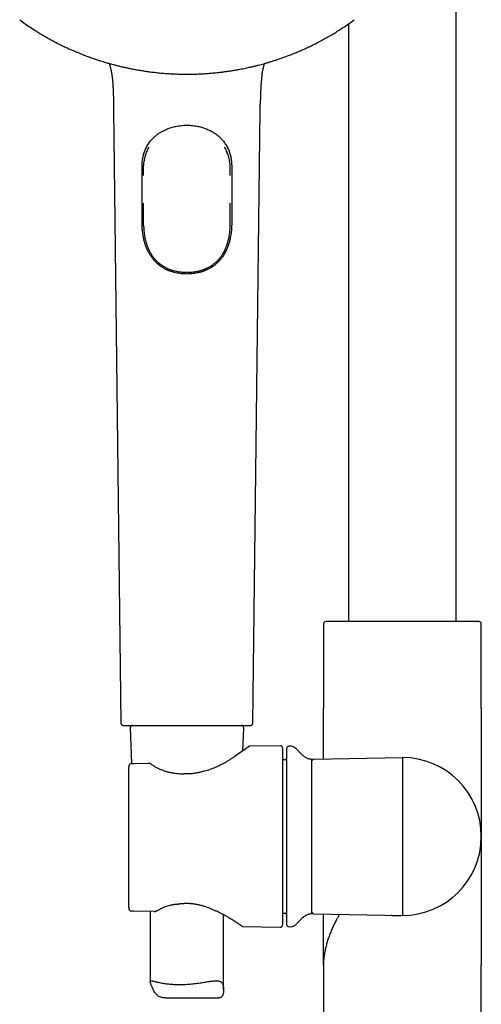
# Model space of a CAD drawing. Header units: millimetres. Extents: x 8 to 1761, y 12 to 2688.
# Tile 16 of 20: x 816 to 910, y 2013 to 2214. Entities that reach past the tile are written whole.
import ezdxf

# ---------------------------------------------------------------- set-up
doc = ezdxf.new("R2010")
doc.units = ezdxf.units.MM

msp = doc.modelspace()

# ---------------------------------------------------------------- linework, layer by layer
at = {"color": 7, "linetype": 'Continuous', "lineweight": 30}
for p, q in [((905, 2090.78), (905, 2358.82)), ((883, 2212.95), (883, 2090.78)), ((819.16, 2211.39), (819.16, 2211.39)), ((880.67, 2211.39), (880.67, 2211.39)), ((834.91, 2195.44), (836.41, 2070.01)), ((863.42, 2070.01), (864.91, 2195.44)), ((841.05, 2181.95), (841.05, 2182.74)), ((858.78, 2181.95), (858.78, 2182.74)), ((849.9, 2162.14), (849.92, 2162.14)), ((849.91, 2162.14), (849.92, 2162.14)), ((877.85, 2090.24), (877.85, 2073.14)), ((878.99, 2090.78), (878.32, 2090.74)), ((909.01, 2090.78), (878.99, 2090.78)), ((909.68, 2090.74), (909.01, 2090.78)), ((910.15, 2073.14), (910.15, 2090.24)), ((877.85, 2073.14), (877.85, 2073.04)), ((877.85, 2062.69), (877.85, 2073.14)), ((910.15, 2073.04), (910.15, 2073.14)), ((910.15, 2073.14), (910.15, 2046.82)), ((838.29, 2069), (838.6, 2061.76)), ((861.34, 2064.36), (861.54, 2069)), ((859.8, 2063.28), (862.51, 2065.18)), ((868.99, 2065.38), (862.79, 2065.27)), ((869.5, 2064.88), (869.5, 2046.82)), ((871.21, 2065.26), (870.79, 2065.25)), ((875.79, 2062.65), (894, 2062.97)), ((894, 2062.97), (894, 2046.82)), ((838, 2032.34), (838, 2060.97)), ((838.98, 2061.77), (842.07, 2061.81)), ((842.53, 2061.64), (842.3, 2061.76)), ((870.01, 2062.51), (869.5, 2062.49)), ((875.5, 2031.29), (875.5, 2062.35)), ((869.5, 2046.82), (869.5, 2028.76)), ((894, 2046.82), (894, 2030.67)), ((910.15, 2046.82), (910.15, 2020.5)), ((843.21, 2031.52), (838.99, 2031.55)), ((842.41, 2031.53), (842.41, 2017.15)), ((843.48, 2031.52), (843.52, 2031.53)), ((857.41, 2015.5), (857.41, 2030.83)), ((869.5, 2031.15), (870.01, 2031.13)), ((875.79, 2030.99), (894, 2030.67)), ((877.85, 2020.5), (877.85, 2030.95)), ((861.15, 2028.48), (859.09, 2029.83)), ((861.42, 2028.39), (868.99, 2028.26)), ((870.79, 2028.39), (871.21, 2028.38)), ((877.85, 2020.6), (877.85, 2020.5)), ((910.15, 2020.5), (910.15, 2020.6)), ((877.85, 2020.5), (877.85, 1975.59)), ((877.85, 2020.5), (877.85, 2020.5)), ((910.15, 1975.59), (910.15, 2020.5)), ((910.15, 2020.5), (910.15, 2020.5)), ((845.47, 2013.84), (856.4, 2013.84))]:
    msp.add_line(p, q, dxfattribs=at)
for centre, radius, start, end in [((878.35, 2090.24), 0.5, 93.928, 180), ((909.65, 2090.24), 0.5, 0, 86.072), ((838.79, 2069.02), 0.5, 90, 182.4813), ((861.04, 2069.02), 0.5, 357.5187, 90), ((862.8, 2064.77), 0.5, 91.2517, 124.969), ((869, 2064.88), 0.5, 0, 91), ((870.8, 2064.75), 0.5, 91, 180), ((871.23, 2064.26), 1, 61.7897, 91), ((870, 2062.81), 0.3, 272, 0), ((894, 2046.82), 16.15, 270, 90), ((838.56, 2061.26), 0.5, 90.8202, 154.3878), ((838.56, 2061.26), 0.5, 90.8202, 154.4597), ((842.08, 2061.31), 0.5, 63.0662, 90.8202), ((842.3, 2061.2), 0.5, 54.931, 63.5471), ((875.2, 2062.34), 0.3, 0, 90.8412), ((875.8, 2062.35), 0.3, 91, 180), ((849.26, 2059.12), 0.5, 86.6138, 89.8504), ((853.68, 2059.74), 0.5, 105.5725, 108.1678), ((847.78, 2033.47), 0.5, 276.8712, 279.712), ((838.56, 2032.06), 0.5, 205.3811, 269.5275), ((838.56, 2032.06), 0.5, 205.3163, 269.5275), ((855.94, 2032.1), 0.5, 243.9965, 246.6851), ((870, 2030.83), 0.3, 0, 88), ((875.2, 2031.3), 0.3, 269.1588, 0), ((875.8, 2031.29), 0.3, 180, 269), ((869, 2028.76), 0.5, 269, 0), ((870.8, 2028.89), 0.5, 180, 269), ((861.43, 2028.89), 0.5, 236.7746, 268.8011), ((871.23, 2029.38), 1, 269, 298.2103)]:
    msp.add_arc(centre, radius, start, end, dxfattribs=at)
for points, knots in [([(815.7, 2213.77), (816.07, 2213.49), (816.82, 2212.94), (817.97, 2212.14), (818.76, 2211.64), (819.16, 2211.39)], [0, 0, 0, 0, 0.331189, 0.668514, 1, 1, 1, 1]), ([(880.67, 2211.39), (881.06, 2211.64), (881.85, 2212.14), (883, 2212.94), (883.75, 2213.49), (884.13, 2213.77)], [0, 0, 0, 0, 0.331482, 0.66881, 1, 1, 1, 1]), ([(819.16, 2211.39), (819.43, 2211.22), (820.01, 2210.86), (820.9, 2210.33), (821.83, 2209.81), (822.72, 2209.32), (823.59, 2208.87), (824.41, 2208.47), (825.19, 2208.1), (825.92, 2207.76), (826.62, 2207.45), (827.29, 2207.17), (827.92, 2206.9), (828.53, 2206.66), (829.1, 2206.44), (829.63, 2206.24), (830.13, 2206.06), (830.57, 2205.91), (830.95, 2205.78), (831.27, 2205.67), (831.59, 2205.56), (831.91, 2205.46), (832.31, 2205.33), (832.78, 2205.19), (833.33, 2205.02), (833.93, 2204.85), (834.57, 2204.67), (835.26, 2204.49), (835.97, 2204.31), (836.72, 2204.13), (837.49, 2203.96), (838.31, 2203.79), (839.16, 2203.62), (840.06, 2203.46), (841, 2203.31), (841.98, 2203.17), (843.01, 2203.04), (844.07, 2202.92), (845.17, 2202.82), (846.31, 2202.74), (847.47, 2202.68), (848.68, 2202.64), (849.5, 2202.64), (849.91, 2202.63)], [0, 0, 0, 0, 0.0298182, 0.0642849, 0.0973953, 0.1291499, 0.1595487, 0.1885917, 0.2147333, 0.2396698, 0.2634011, 0.2859272, 0.3072482, 0.3273642, 0.3462751, 0.3639809, 0.3804817, 0.3957776, 0.4069504, 0.4173793, 0.4273078, 0.4378476, 0.449136, 0.4655611, 0.4833501, 0.5025031, 0.52302, 0.544901, 0.5681459, 0.5913118, 0.6156903, 0.6412813, 0.6680849, 0.6961012, 0.72533, 0.7557715, 0.7874257, 0.8202926, 0.8543724, 0.8890243, 0.924846, 0.9618381, 1, 1, 1, 1]), ([(849.91, 2202.63), (850.3, 2202.64), (851.07, 2202.64), (852.19, 2202.67), (853.27, 2202.73), (854.3, 2202.8), (855.29, 2202.88), (856.22, 2202.97), (857.08, 2203.07), (857.89, 2203.18), (858.65, 2203.29), (859.38, 2203.4), (860.06, 2203.52), (860.71, 2203.63), (861.31, 2203.75), (861.88, 2203.86), (862.4, 2203.97), (862.86, 2204.08), (863.25, 2204.16), (863.58, 2204.24), (863.9, 2204.32), (864.24, 2204.4), (864.64, 2204.51), (865.12, 2204.63), (865.67, 2204.78), (866.27, 2204.95), (866.91, 2205.14), (867.59, 2205.35), (868.29, 2205.58), (869.01, 2205.82), (869.76, 2206.08), (870.53, 2206.37), (871.34, 2206.68), (872.18, 2207.02), (873.05, 2207.38), (873.95, 2207.78), (874.87, 2208.21), (875.83, 2208.67), (876.8, 2209.16), (877.78, 2209.69), (878.79, 2210.25), (879.75, 2210.81), (880.38, 2211.2), (880.67, 2211.39)], [0, 0, 0, 0, 0.035818, 0.070281, 0.103388, 0.135139, 0.165535, 0.194575, 0.220715, 0.245649, 0.269378, 0.291903, 0.313222, 0.333337, 0.352247, 0.369952, 0.386452, 0.401747, 0.412919, 0.423348, 0.433276, 0.443816, 0.455104, 0.471529, 0.489317, 0.50847, 0.528987, 0.550868, 0.574114, 0.597281, 0.62166, 0.647252, 0.674057, 0.702075, 0.731306, 0.76175, 0.793407, 0.826277, 0.86036, 0.895016, 0.930841, 0.967837, 1, 1, 1, 1]), ([(834.01, 2204.82), (834.02, 2204.81), (834.04, 2204.75), (834.07, 2204.64), (834.11, 2204.53), (834.14, 2204.43), (834.16, 2204.35), (834.19, 2204.25), (834.22, 2204.13), (834.27, 2203.96), (834.31, 2203.77), (834.36, 2203.58), (834.4, 2203.38), (834.43, 2203.21), (834.46, 2203.07), (834.48, 2202.95), (834.5, 2202.85), (834.51, 2202.76), (834.52, 2202.68), (834.53, 2202.61), (834.54, 2202.55), (834.54, 2202.52), (834.55, 2202.51)], [0, 0, 0, 0, 0.017692, 0.097044, 0.174602, 0.212546, 0.250259, 0.288261, 0.327052, 0.391825, 0.459577, 0.527574, 0.595988, 0.665035, 0.708536, 0.751007, 0.792457, 0.833617, 0.875224, 0.91799, 0.962579, 1, 1, 1, 1]), ([(865.28, 2202.51), (865.28, 2202.52), (865.29, 2202.55), (865.29, 2202.61), (865.3, 2202.68), (865.32, 2202.76), (865.33, 2202.85), (865.35, 2202.98), (865.38, 2203.15), (865.42, 2203.35), (865.46, 2203.55), (865.51, 2203.75), (865.56, 2203.96), (865.6, 2204.12), (865.64, 2204.25), (865.67, 2204.38), (865.71, 2204.51), (865.75, 2204.64), (865.79, 2204.75), (865.81, 2204.81), (865.81, 2204.82)], [0, 0, 0, 0, 0.037284, 0.081881, 0.124655, 0.16627, 0.207437, 0.248894, 0.320333, 0.392415, 0.463776, 0.534653, 0.605277, 0.672848, 0.711646, 0.749655, 0.825176, 0.902748, 0.982114, 1, 1, 1, 1]), ([(834.54, 2202.51), (834.56, 2202.39), (834.61, 2202.07), (834.68, 2201.46), (834.75, 2200.69), (834.81, 2199.84), (834.84, 2198.98), (834.87, 2198.11), (834.89, 2197.28), (834.9, 2196.74), (834.9, 2196.49)], [0, 0, 0, 0, 0.0630912, 0.164276, 0.306981, 0.4485302, 0.5900181, 0.7324691, 0.8767808, 1, 1, 1, 1]), ([(865.28, 2202.51), (865.26, 2202.39), (865.21, 2202.02), (865.14, 2201.4), (865.07, 2200.65), (865.02, 2199.89), (864.99, 2199.13), (864.96, 2198.29), (864.94, 2197.41), (864.93, 2196.79), (864.93, 2196.49)], [0, 0, 0, 0, 0.062649, 0.187263, 0.313071, 0.439521, 0.566047, 0.692078, 0.855505, 1, 1, 1, 1]), ([(834.9, 2196.49), (834.9, 2196.48), (834.9, 2196.45), (834.9, 2196.38), (834.9, 2196.28), (834.91, 2196.14), (834.91, 2195.95), (834.91, 2195.71), (834.91, 2195.53), (834.92, 2195.44)], [0, 0, 0, 0, 0.066889, 0.157061, 0.256922, 0.370178, 0.546412, 0.755383, 1, 1, 1, 1]), ([(864.91, 2195.44), (864.91, 2195.53), (864.91, 2195.71), (864.92, 2195.95), (864.92, 2196.14), (864.92, 2196.28), (864.92, 2196.38), (864.93, 2196.45), (864.93, 2196.48), (864.93, 2196.49)], [0, 0, 0, 0, 0.244587, 0.453533, 0.629746, 0.742988, 0.842837, 0.932999, 1, 1, 1, 1]), ([(840.8, 2184.82), (840.81, 2184.85), (840.81, 2184.92), (840.83, 2185.07), (840.86, 2185.27), (840.9, 2185.51), (840.96, 2185.82), (841.06, 2186.2), (841.19, 2186.64), (841.36, 2187.09), (841.56, 2187.54), (841.79, 2187.99), (842.06, 2188.41), (842.33, 2188.8), (842.63, 2189.16), (842.91, 2189.47), (843.17, 2189.73), (843.41, 2189.94), (843.66, 2190.15), (843.9, 2190.34), (844.17, 2190.53), (844.47, 2190.72), (844.81, 2190.92), (845.16, 2191.11), (845.52, 2191.28), (845.89, 2191.44), (846.28, 2191.59), (846.71, 2191.73), (847.17, 2191.86), (847.66, 2191.97), (848.18, 2192.07), (848.73, 2192.14), (849.31, 2192.19), (849.71, 2192.19), (849.91, 2192.2)], [0, 0, 0, 0, 0.007509, 0.019101, 0.033473, 0.053036, 0.073552, 0.106369, 0.141293, 0.178298, 0.217393, 0.257703, 0.297086, 0.33543, 0.372713, 0.408947, 0.435439, 0.461346, 0.486662, 0.511382, 0.53675, 0.564874, 0.595797, 0.629525, 0.658517, 0.689286, 0.721841, 0.756191, 0.792351, 0.830305, 0.870044, 0.911579, 0.954886, 1, 1, 1, 1]), ([(849.91, 2192.2), (850.12, 2192.19), (850.51, 2192.19), (851.09, 2192.14), (851.65, 2192.07), (852.17, 2191.97), (852.66, 2191.86), (853.12, 2191.73), (853.54, 2191.59), (853.94, 2191.44), (854.31, 2191.28), (854.65, 2191.12), (854.98, 2190.94), (855.29, 2190.76), (855.57, 2190.59), (855.81, 2190.42), (856.12, 2190.19), (856.48, 2189.89), (856.85, 2189.54), (857.15, 2189.21), (857.41, 2188.91), (857.65, 2188.58), (857.88, 2188.23), (858.1, 2187.86), (858.3, 2187.48), (858.48, 2187.06), (858.64, 2186.64), (858.77, 2186.2), (858.86, 2185.84), (858.92, 2185.55), (858.96, 2185.33), (858.99, 2185.14), (859, 2185), (859.01, 2184.89), (859.02, 2184.84), (859.02, 2184.81)], [0, 0, 0, 0, 0.045098, 0.088388, 0.129908, 0.169632, 0.207573, 0.243718, 0.278056, 0.310598, 0.341355, 0.370336, 0.400677, 0.428766, 0.454607, 0.478207, 0.500225, 0.544612, 0.590825, 0.621807, 0.653561, 0.686091, 0.719398, 0.753454, 0.788028, 0.821398, 0.858389, 0.8933, 0.926105, 0.943565, 0.960371, 0.97573, 0.985834, 0.994261, 1, 1, 1, 1]), ([(840.75, 2183.72), (840.75, 2183.92), (840.76, 2184.32), (840.81, 2184.92), (840.9, 2185.52), (841.01, 2186.01), (841.12, 2186.4), (841.24, 2186.77), (841.41, 2187.21), (841.57, 2187.54), (841.65, 2187.69)], [0, 0, 0, 0, 0.143064, 0.286163, 0.430248, 0.577463, 0.651628, 0.725793, 0.868895, 1, 1, 1, 1]), ([(841.67, 2186.67), (841.75, 2186.84), (841.89, 2187.18), (842.07, 2187.54), (842.17, 2187.71), (842.18, 2187.73)], [0, 0, 0, 0, 0.473999, 0.949654, 1, 1, 1, 1]), ([(858.15, 2186.67), (858.08, 2186.84), (857.93, 2187.18), (857.76, 2187.53), (857.65, 2187.71), (857.64, 2187.73)], [0, 0, 0, 0, 0.4737265, 0.9491058, 1, 1, 1, 1]), ([(857.99, 2188.03), (858.03, 2187.97), (858.13, 2187.81), (858.26, 2187.54), (858.4, 2187.23), (858.53, 2186.92), (858.64, 2186.6), (858.74, 2186.28), (858.82, 2185.97), (858.89, 2185.66), (858.95, 2185.35), (859, 2185.03), (859.03, 2184.71), (859.06, 2184.38), (859.08, 2184.05), (859.08, 2183.83), (859.08, 2183.72)], [0, 0, 0, 0, 0.049666, 0.131441, 0.207115, 0.283215, 0.359314, 0.435846, 0.504976, 0.574105, 0.643781, 0.713456, 0.784822, 0.85619, 0.928093, 1, 1, 1, 1]), ([(841.05, 2182.74), (841.05, 2182.87), (841.04, 2183.13), (841.05, 2183.51), (841.06, 2183.9), (841.1, 2184.32), (841.16, 2184.77), (841.25, 2185.25), (841.36, 2185.72), (841.5, 2186.2), (841.62, 2186.51), (841.67, 2186.67)], [0, 0, 0, 0, 0.09641, 0.192806, 0.289459, 0.386108, 0.506918, 0.627727, 0.749961, 0.872192, 1, 1, 1, 1]), ([(858.78, 2182.74), (858.78, 2182.9), (858.78, 2183.22), (858.78, 2183.7), (858.74, 2184.19), (858.68, 2184.67), (858.6, 2185.15), (858.49, 2185.64), (858.35, 2186.12), (858.23, 2186.46), (858.16, 2186.64), (858.15, 2186.67)], [0, 0, 0, 0, 0.119779, 0.239523, 0.359902, 0.480277, 0.603743, 0.727207, 0.852233, 0.977256, 1, 1, 1, 1]), ([(840.75, 2172.19), (840.75, 2172.39), (840.75, 2173.39), (840.75, 2175.81), (840.75, 2179.45), (840.75, 2182.3), (840.75, 2183.72)], [0, 0, 0, 0, 0.052008, 0.260038, 0.630019, 1, 1, 1, 1]), ([(859.08, 2183.72), (859.08, 2183.52), (859.08, 2182.52), (859.08, 2180.72), (859.08, 2178.1), (859.08, 2175.77), (859.08, 2173.72), (859.08, 2172.7), (859.08, 2172.19)], [0, 0, 0, 0, 0.05201, 0.260051, 0.468091, 0.734046, 0.867023, 1, 1, 1, 1]), ([(841.05, 2172.8), (841.05, 2173.22), (841.05, 2174.04), (841.05, 2175.19), (841.05, 2175.92), (841.05, 2176.24)], [0, 0, 0, 0, 0.3603538, 0.7207605, 1, 1, 1, 1]), ([(858.78, 2172.8), (858.78, 2173.22), (858.78, 2174.04), (858.78, 2175.19), (858.78, 2175.92), (858.78, 2176.24)], [0, 0, 0, 0, 0.360369, 0.720792, 1, 1, 1, 1]), ([(849.91, 2161.78), (849.71, 2161.79), (849.31, 2161.79), (848.71, 2161.84), (848.12, 2161.92), (847.52, 2162.04), (846.94, 2162.19), (846.38, 2162.38), (845.84, 2162.6), (845.32, 2162.87), (844.87, 2163.14), (844.49, 2163.4), (844.15, 2163.66), (843.77, 2163.99), (843.36, 2164.4), (842.95, 2164.88), (842.57, 2165.4), (842.27, 2165.87), (842.05, 2166.27), (841.88, 2166.61), (841.73, 2166.95), (841.58, 2167.3), (841.45, 2167.65), (841.33, 2168.02), (841.23, 2168.38), (841.13, 2168.77), (841.04, 2169.17), (840.96, 2169.58), (840.89, 2170.01), (840.84, 2170.43), (840.8, 2170.87), (840.77, 2171.3), (840.75, 2171.74), (840.75, 2172.04), (840.75, 2172.19)], [0, 0, 0, 0, 0.03714, 0.074283, 0.111607, 0.149526, 0.187661, 0.224808, 0.262164, 0.300166, 0.338385, 0.364423, 0.390461, 0.421857, 0.463453, 0.505278, 0.547775, 0.590486, 0.614725, 0.638964, 0.663314, 0.687665, 0.711885, 0.736104, 0.760469, 0.784833, 0.81128, 0.837773, 0.864397, 0.891298, 0.918199, 0.945376, 0.97267, 1, 1, 1, 1]), ([(841.06, 2171.67), (841.06, 2171.68), (841.05, 2171.88), (841.05, 2172.26), (841.05, 2172.62), (841.05, 2172.8)], [0, 0, 0, 0, 0.03611, 0.517983, 1, 1, 1, 1]), ([(841.06, 2171.67), (841.06, 2171.66), (841.06, 2171.61), (841.06, 2171.51), (841.07, 2171.34), (841.08, 2171.15), (841.09, 2170.92), (841.11, 2170.65), (841.14, 2170.38), (841.17, 2170.1), (841.21, 2169.82), (841.26, 2169.54), (841.31, 2169.26), (841.36, 2168.99), (841.42, 2168.74), (841.48, 2168.52), (841.52, 2168.36), (841.55, 2168.24), (841.58, 2168.16), (841.6, 2168.08), (841.64, 2167.97), (841.68, 2167.83), (841.74, 2167.66), (841.81, 2167.47), (841.89, 2167.27), (841.97, 2167.07), (842.05, 2166.89), (842.14, 2166.7), (842.24, 2166.5), (842.34, 2166.31), (842.43, 2166.13), (842.53, 2165.97), (842.64, 2165.79), (842.77, 2165.6), (842.91, 2165.39), (843.08, 2165.17), (843.26, 2164.94), (843.45, 2164.72), (843.64, 2164.53), (843.8, 2164.37), (843.93, 2164.25), (844.04, 2164.15), (844.14, 2164.06), (844.26, 2163.96), (844.41, 2163.84), (844.58, 2163.71), (844.76, 2163.58), (844.96, 2163.45), (845.16, 2163.33), (845.35, 2163.22), (845.55, 2163.11), (845.75, 2163.01), (845.95, 2162.92), (846.11, 2162.85), (846.23, 2162.8), (846.31, 2162.77), (846.38, 2162.74), (846.43, 2162.72), (846.48, 2162.7), (846.55, 2162.68), (846.64, 2162.65), (846.77, 2162.6), (846.94, 2162.55), (847.13, 2162.49), (847.37, 2162.43), (847.63, 2162.37), (847.94, 2162.31), (848.28, 2162.25), (848.66, 2162.2), (849.07, 2162.17), (849.49, 2162.14), (849.77, 2162.14), (849.9, 2162.14)], [0, 0, 0, 0, 0.0034018, 0.0154232, 0.0278736, 0.0411605, 0.057358, 0.0751419, 0.0935971, 0.1122971, 0.1312546, 0.1504777, 0.168855, 0.1874878, 0.2058083, 0.2211026, 0.2330082, 0.240024, 0.2449193, 0.2502844, 0.2579752, 0.2679984, 0.2803628, 0.2941747, 0.3094253, 0.3239482, 0.3375707, 0.3502883, 0.3675281, 0.3827383, 0.3959031, 0.4083669, 0.4226107, 0.4386969, 0.4561475, 0.4753701, 0.4963807, 0.5174976, 0.5359161, 0.5515719, 0.5644482, 0.5734285, 0.5824172, 0.5932828, 0.6060336, 0.62068, 0.6365805, 0.65278, 0.6692689, 0.6842883, 0.6995385, 0.7150186, 0.730223, 0.7431448, 0.750254, 0.756292, 0.7612578, 0.7651504, 0.7681457, 0.7723142, 0.7792007, 0.7883767, 0.799845, 0.8136079, 0.8296675, 0.8480254, 0.8686813, 0.8916326, 0.9168812, 0.9444293, 0.9742822, 1, 1, 1, 1]), ([(859.08, 2172.19), (859.08, 2171.99), (859.07, 2171.59), (859.04, 2170.99), (858.99, 2170.39), (858.9, 2169.79), (858.81, 2169.26), (858.71, 2168.79), (858.6, 2168.39), (858.48, 2167.99), (858.35, 2167.6), (858.21, 2167.22), (858.06, 2166.85), (857.89, 2166.49), (857.7, 2166.14), (857.51, 2165.81), (857.31, 2165.48), (857.09, 2165.17), (856.86, 2164.86), (856.61, 2164.57), (856.35, 2164.28), (856.07, 2164), (855.78, 2163.75), (855.48, 2163.51), (855.19, 2163.29), (854.87, 2163.09), (854.57, 2162.91), (854.27, 2162.75), (853.98, 2162.61), (853.68, 2162.48), (853.37, 2162.36), (853.06, 2162.25), (852.74, 2162.15), (852.41, 2162.07), (852.01, 2161.98), (851.55, 2161.9), (851.01, 2161.83), (850.46, 2161.79), (850.1, 2161.79), (849.91, 2161.78)], [0, 0, 0, 0, 0.037129, 0.07426, 0.111492, 0.149055, 0.186737, 0.212949, 0.239161, 0.265463, 0.291856, 0.317686, 0.343516, 0.369481, 0.395445, 0.42043, 0.44552, 0.47061, 0.496071, 0.521532, 0.547387, 0.573242, 0.599236, 0.623445, 0.647654, 0.672021, 0.696387, 0.717069, 0.73784, 0.75861, 0.779679, 0.800748, 0.822124, 0.843499, 0.864973, 0.898384, 0.931936, 0.965903, 1, 1, 1, 1]), ([(849.92, 2162.14), (850.05, 2162.14), (850.33, 2162.14), (850.75, 2162.17), (851.17, 2162.2), (851.55, 2162.25), (851.89, 2162.31), (852.19, 2162.37), (852.46, 2162.43), (852.69, 2162.49), (852.89, 2162.55), (853.05, 2162.6), (853.17, 2162.64), (853.27, 2162.68), (853.33, 2162.7), (853.4, 2162.72), (853.48, 2162.75), (853.58, 2162.79), (853.72, 2162.85), (853.89, 2162.93), (854.08, 2163.02), (854.28, 2163.11), (854.47, 2163.22), (854.68, 2163.34), (854.89, 2163.47), (855.11, 2163.61), (855.31, 2163.76), (855.48, 2163.89), (855.61, 2163.99), (855.71, 2164.08), (855.8, 2164.16), (855.9, 2164.25), (856.03, 2164.37), (856.19, 2164.53), (856.37, 2164.72), (856.56, 2164.94), (856.75, 2165.17), (856.91, 2165.39), (857.06, 2165.6), (857.18, 2165.79), (857.29, 2165.95), (857.38, 2166.11), (857.47, 2166.27), (857.57, 2166.45), (857.67, 2166.66), (857.78, 2166.9), (857.88, 2167.13), (857.97, 2167.36), (858.05, 2167.55), (858.11, 2167.73), (858.16, 2167.88), (858.2, 2168.01), (858.23, 2168.1), (858.25, 2168.17), (858.27, 2168.25), (858.3, 2168.35), (858.34, 2168.49), (858.39, 2168.66), (858.44, 2168.87), (858.49, 2169.1), (858.55, 2169.4), (858.61, 2169.78), (858.66, 2170.16), (858.7, 2170.47), (858.72, 2170.71), (858.74, 2170.94), (858.75, 2171.16), (858.76, 2171.34), (858.76, 2171.51), (858.77, 2171.61), (858.77, 2171.66), (858.77, 2171.67)], [0, 0, 0, 0, 0.0257178, 0.0555706, 0.0831187, 0.1083673, 0.1313186, 0.1519744, 0.1703323, 0.1863919, 0.2001548, 0.2110081, 0.2198322, 0.2266297, 0.2314027, 0.234638, 0.2402926, 0.2480498, 0.2579072, 0.2707949, 0.2858161, 0.3010098, 0.3159816, 0.3307307, 0.3491787, 0.3672634, 0.3848109, 0.4003216, 0.4108445, 0.4199099, 0.4275374, 0.4355508, 0.4484271, 0.4640829, 0.4825014, 0.5036183, 0.5246288, 0.5438514, 0.561302, 0.5766971, 0.590413, 0.6024599, 0.6147145, 0.6288351, 0.6448085, 0.6626206, 0.6822581, 0.6971714, 0.7120903, 0.7249913, 0.7358055, 0.7445416, 0.7511052, 0.7556834, 0.7604201, 0.7669901, 0.7768737, 0.7891983, 0.8039561, 0.8198818, 0.8356219, 0.8660131, 0.8957447, 0.9123573, 0.9287788, 0.9444494, 0.9588395, 0.9721264, 0.9845768, 0.9965982, 1, 1, 1, 1]), ([(858.77, 2171.67), (858.77, 2171.68), (858.78, 2171.88), (858.78, 2172.26), (858.78, 2172.62), (858.78, 2172.8)], [0, 0, 0, 0, 0.035874, 0.517865, 1, 1, 1, 1]), ([(836.41, 2070.01), (836.41, 2069.97), (836.42, 2069.9), (836.45, 2069.81), (836.49, 2069.74), (836.53, 2069.69), (836.59, 2069.63), (836.67, 2069.58), (836.78, 2069.53), (836.86, 2069.52), (836.91, 2069.52)], [0, 0, 0, 0, 0.148739, 0.276199, 0.376027, 0.4501, 0.545411, 0.67235, 0.826666, 1, 1, 1, 1]), ([(836.91, 2069.52), (836.91, 2069.52), (836.92, 2069.52), (836.98, 2069.52), (837.08, 2069.52), (837.23, 2069.52), (837.41, 2069.52), (837.63, 2069.52), (837.89, 2069.52), (838.19, 2069.52), (838.52, 2069.52), (838.89, 2069.52), (839.3, 2069.52), (839.74, 2069.52), (840.21, 2069.52), (840.71, 2069.52), (841.24, 2069.52), (841.8, 2069.52), (842.38, 2069.52), (842.99, 2069.52), (843.62, 2069.52), (844.27, 2069.52), (844.93, 2069.52), (845.61, 2069.52), (846.31, 2069.52), (847.02, 2069.52), (847.73, 2069.52), (848.46, 2069.52), (849.18, 2069.52), (849.67, 2069.52), (849.91, 2069.52)], [0, 0, 0, 0, 0.035757, 0.071422, 0.107106, 0.14289, 0.178589, 0.214251, 0.249989, 0.285746, 0.32141, 0.357093, 0.392872, 0.428563, 0.464217, 0.499946, 0.535702, 0.571366, 0.607051, 0.642839, 0.678545, 0.714215, 0.749961, 0.785723, 0.821389, 0.857073, 0.892858, 0.928567, 0.964243, 1, 1, 1, 1]), ([(849.91, 2069.52), (850.16, 2069.52), (850.64, 2069.52), (851.37, 2069.52), (852.09, 2069.52), (852.81, 2069.52), (853.52, 2069.52), (854.21, 2069.52), (854.89, 2069.52), (855.56, 2069.52), (856.21, 2069.52), (856.84, 2069.52), (857.44, 2069.52), (858.03, 2069.52), (858.58, 2069.52), (859.11, 2069.52), (859.62, 2069.52), (860.09, 2069.52), (860.53, 2069.52), (860.93, 2069.52), (861.3, 2069.52), (861.64, 2069.52), (861.94, 2069.52), (862.2, 2069.52), (862.42, 2069.52), (862.6, 2069.52), (862.74, 2069.52), (862.84, 2069.52), (862.9, 2069.52), (862.93, 2069.52), (862.92, 2069.52), (862.92, 2069.52)], [0, 0, 0, 0, 0.0357532, 0.0714168, 0.1071038, 0.1428903, 0.1785914, 0.2142575, 0.2500012, 0.2857699, 0.3214447, 0.3571383, 0.3929258, 0.4286232, 0.4642817, 0.5000142, 0.5357671, 0.5714274, 0.6071078, 0.6428888, 0.6785869, 0.7142484, 0.7499862, 0.7857472, 0.821415, 0.8571023, 0.8928868, 0.928585, 0.9642457, 0.9999817, 1, 1, 1, 1]), ([(862.92, 2069.52), (862.96, 2069.52), (863.03, 2069.53), (863.12, 2069.56), (863.19, 2069.6), (863.25, 2069.64), (863.3, 2069.69), (863.36, 2069.77), (863.41, 2069.88), (863.41, 2069.97), (863.42, 2070.01)], [0, 0, 0, 0, 0.148739, 0.276199, 0.376027, 0.4501, 0.545411, 0.67235, 0.826666, 1, 1, 1, 1]), ([(875.2, 2062.64), (875.12, 2062.64), (874.95, 2062.65), (874.7, 2062.71), (874.44, 2062.8), (874.2, 2062.93), (873.94, 2063.11), (873.67, 2063.33), (873.39, 2063.59), (873.14, 2063.86), (872.89, 2064.12), (872.66, 2064.36), (872.43, 2064.6), (872.19, 2064.81), (871.95, 2065), (871.78, 2065.09), (871.7, 2065.14)], [0, 0, 0, 0, 0.052687, 0.114051, 0.175578, 0.238182, 0.302259, 0.388322, 0.476081, 0.564189, 0.641996, 0.718501, 0.793417, 0.866609, 0.938233, 1, 1, 1, 1]), ([(853.55, 2060.22), (853.74, 2060.28), (854.11, 2060.38), (854.66, 2060.57), (855.2, 2060.76), (855.72, 2060.98), (856.24, 2061.2), (856.77, 2061.45), (857.32, 2061.73), (857.87, 2062.03), (858.4, 2062.35), (858.9, 2062.66), (859.37, 2062.98), (859.66, 2063.18), (859.8, 2063.28)], [0, 0, 0, 0, 0.072815, 0.145676, 0.218493, 0.29299, 0.367534, 0.44203, 0.533285, 0.624628, 0.715881, 0.810554, 0.905329, 1, 1, 1, 1]), ([(859.8, 2063.28), (859.8, 2063.28), (859.8, 2063.28), (859.8, 2063.28), (859.8, 2063.28), (859.8, 2063.28)], [0, 0, 0, 0, 0.406881, 0.754699, 1, 1, 1, 1]), ([(870.3, 2064.75), (870.3, 2064.75), (870.3, 2064.75), (870.3, 2064.71), (870.3, 2064.66), (870.3, 2064.59), (870.3, 2064.49), (870.3, 2064.38), (870.3, 2064.24), (870.3, 2064.08), (870.3, 2063.91), (870.3, 2063.71), (870.3, 2063.48), (870.3, 2063.22), (870.3, 2062.91), (870.3, 2062.58), (870.3, 2062.22), (870.3, 2061.8), (870.3, 2061.31), (870.3, 2060.74), (870.3, 2060.14), (870.3, 2059.55), (870.3, 2058.97), (870.3, 2058.41), (870.3, 2057.84), (870.3, 2057.25), (870.3, 2056.67), (870.3, 2056.12), (870.3, 2055.6), (870.3, 2055.07), (870.3, 2054.53), (870.3, 2053.98), (870.3, 2053.41), (870.3, 2052.81), (870.3, 2052.2), (870.3, 2051.57), (870.3, 2050.95), (870.3, 2050.32), (870.3, 2049.58), (870.3, 2048.74), (870.3, 2047.78), (870.3, 2047.14), (870.3, 2046.82)], [0, 0, 0, 0, 0.0217706, 0.0435011, 0.0652169, 0.0869436, 0.1087065, 0.1313388, 0.1530714, 0.1747768, 0.1964805, 0.218208, 0.2399844, 0.2657488, 0.2914529, 0.3171388, 0.3428489, 0.3686252, 0.4015056, 0.4343031, 0.4671053, 0.5, 0.5263148, 0.5525653, 0.5787964, 0.605053, 0.6313801, 0.6528561, 0.6742855, 0.6956925, 0.7171015, 0.7385371, 0.7600235, 0.7831065, 0.8061412, 0.8291579, 0.852187, 0.8752587, 0.897518, 0.9316717, 0.9657994, 1, 1, 1, 1]), ([(894, 2062.97), (893.99, 2062.97), (893.96, 2062.97), (893.94, 2062.97), (893.93, 2062.97)], [0, 0, 0, 0, 0.493508, 1, 1, 1, 1]), ([(838.11, 2061.48), (838.1, 2061.44), (838.07, 2061.38), (838.04, 2061.27), (838.01, 2061.16), (838, 2061.06), (838, 2060.99), (838, 2060.97)], [0, 0, 0, 0, 0.199718, 0.416566, 0.638695, 0.865146, 1, 1, 1, 1]), ([(838.56, 2061.76), (838.57, 2061.76), (838.6, 2061.76), (838.65, 2061.76), (838.7, 2061.76), (838.77, 2061.76), (838.87, 2061.76), (838.94, 2061.77), (838.98, 2061.77)], [0, 0, 0, 0, 0.180295, 0.360387, 0.501789, 0.642897, 0.820731, 1, 1, 1, 1]), ([(842.59, 2061.61), (842.66, 2061.56), (842.81, 2061.45), (843.04, 2061.31), (843.28, 2061.16), (843.54, 2061.01), (843.8, 2060.87), (844.08, 2060.74), (844.37, 2060.6), (844.67, 2060.48), (844.97, 2060.36), (845.28, 2060.25), (845.59, 2060.15), (845.91, 2060.06), (846.24, 2059.97), (846.58, 2059.9), (846.92, 2059.83), (847.32, 2059.76), (847.76, 2059.7), (848.26, 2059.66), (848.76, 2059.63), (849.1, 2059.62), (849.26, 2059.62)], [0, 0, 0, 0, 0.045418, 0.091027, 0.136636, 0.182443, 0.229187, 0.276022, 0.323137, 0.370348, 0.415529, 0.460918, 0.506307, 0.552367, 0.598428, 0.645036, 0.691892, 0.738827, 0.803646, 0.86866, 0.93424, 1, 1, 1, 1]), ([(853.53, 2060.22), (853.51, 2060.21), (853.39, 2060.17), (853.16, 2060.1), (852.84, 2060.01), (852.53, 2059.93), (852.21, 2059.85), (851.9, 2059.79), (851.59, 2059.74), (851.29, 2059.69), (850.99, 2059.66), (850.69, 2059.63), (850.39, 2059.61), (850.09, 2059.6), (849.79, 2059.6), (849.52, 2059.61), (849.36, 2059.62), (849.29, 2059.62)], [0, 0, 0, 0, 0.012245, 0.092768, 0.171429, 0.248387, 0.323812, 0.397876, 0.47056, 0.540813, 0.610453, 0.679804, 0.748873, 0.81767, 0.886208, 0.954507, 1, 1, 1, 1]), ([(870.3, 2046.82), (870.3, 2046.61), (870.3, 2046.21), (870.3, 2045.59), (870.3, 2044.98), (870.3, 2044.38), (870.3, 2043.76), (870.3, 2043.15), (870.3, 2042.55), (870.3, 2041.96), (870.3, 2041.37), (870.3, 2040.79), (870.3, 2040.18), (870.3, 2039.55), (870.3, 2038.89), (870.3, 2038.25), (870.3, 2037.62), (870.3, 2036.95), (870.3, 2036.24), (870.3, 2035.51), (870.3, 2034.8), (870.3, 2034.18), (870.3, 2033.62), (870.3, 2033.13), (870.3, 2032.66), (870.3, 2032.22), (870.3, 2031.83), (870.3, 2031.48), (870.3, 2031.18), (870.3, 2030.89), (870.3, 2030.62), (870.3, 2030.37), (870.3, 2030.14), (870.3, 2029.91), (870.3, 2029.71), (870.3, 2029.52), (870.3, 2029.36), (870.3, 2029.23), (870.3, 2029.09), (870.3, 2028.98), (870.3, 2028.9), (870.3, 2028.89), (870.3, 2028.89)], [0, 0, 0, 0, 0.021773, 0.043505, 0.065222, 0.086947, 0.108708, 0.131339, 0.153071, 0.174777, 0.196481, 0.218208, 0.239984, 0.265749, 0.291453, 0.317139, 0.342849, 0.368625, 0.401506, 0.434303, 0.467105, 0.5, 0.526315, 0.552565, 0.578796, 0.605053, 0.63138, 0.652856, 0.674285, 0.695692, 0.717102, 0.738537, 0.760024, 0.783107, 0.806141, 0.829158, 0.852187, 0.875259, 0.897516, 0.931667, 0.965796, 1, 1, 1, 1]), ([(847.84, 2032.97), (847.72, 2032.96), (847.49, 2032.93), (847.15, 2032.87), (846.81, 2032.81), (846.41, 2032.71), (845.96, 2032.59), (845.46, 2032.42), (844.97, 2032.24), (844.67, 2032.1), (844.52, 2032.03)], [0, 0, 0, 0, 0.094334, 0.188873, 0.284059, 0.379471, 0.532083, 0.685673, 0.842317, 1, 1, 1, 1]), ([(847.86, 2032.98), (847.91, 2032.99), (848.03, 2033.01), (848.15, 2033.02), (848.22, 2033.03)], [0, 0, 0, 0, 0.398124, 1, 1, 1, 1]), ([(848.14, 2033.15), (848.14, 2033.15), (848.15, 2033.12), (848.17, 2033.08), (848.19, 2033.05), (848.21, 2033.03), (848.22, 2033.04), (848.22, 2033.04)], [0, 0, 0, 0, 0.072092, 0.387911, 0.611723, 0.842024, 1, 1, 1, 1]), ([(848.22, 2033.03), (848.25, 2033.04), (848.38, 2033.06), (848.6, 2033.09), (848.88, 2033.12), (849.15, 2033.15), (849.41, 2033.16), (849.68, 2033.17), (849.95, 2033.17), (850.23, 2033.17), (850.52, 2033.16), (850.8, 2033.13), (851.09, 2033.1), (851.38, 2033.07), (851.67, 2033.02), (851.95, 2032.97), (852.24, 2032.91), (852.52, 2032.85), (852.81, 2032.77), (853.11, 2032.69), (853.4, 2032.6), (853.7, 2032.5), (853.99, 2032.39), (854.29, 2032.28), (854.59, 2032.16), (854.89, 2032.03), (855.18, 2031.9), (855.46, 2031.77), (855.64, 2031.69), (855.72, 2031.65)], [0, 0, 0, 0, 0.009359, 0.049242, 0.084276, 0.115838, 0.149301, 0.181332, 0.215463, 0.250046, 0.285061, 0.320465, 0.356204, 0.392217, 0.428432, 0.464773, 0.501203, 0.538079, 0.576369, 0.615525, 0.655582, 0.696554, 0.738442, 0.781228, 0.824876, 0.869372, 0.914885, 0.961199, 1, 1, 1, 1]), ([(838, 2032.34), (838, 2032.34), (838, 2032.3), (838.01, 2032.22), (838.02, 2032.1), (838.05, 2031.99), (838.08, 2031.9), (838.11, 2031.85), (838.11, 2031.84)], [0, 0, 0, 0, 0.002394, 0.236811, 0.468273, 0.701913, 0.935411, 1, 1, 1, 1]), ([(838.99, 2031.55), (838.95, 2031.55), (838.88, 2031.55), (838.8, 2031.56), (838.73, 2031.56), (838.66, 2031.56), (838.6, 2031.56), (838.57, 2031.56), (838.56, 2031.56)], [0, 0, 0, 0, 0.141416, 0.314031, 0.442434, 0.574269, 0.78475, 1, 1, 1, 1]), ([(843.21, 2031.52), (843.21, 2031.52), (843.3, 2031.52), (843.39, 2031.52), (843.48, 2031.52)], [0, 0, 0, 0, 0.020308, 1, 1, 1, 1]), ([(843.43, 2031.6), (843.43, 2031.6), (843.45, 2031.58), (843.48, 2031.55), (843.5, 2031.53), (843.52, 2031.53)], [0, 0, 0, 0, 0.025603, 0.5698137, 1, 1, 1, 1]), ([(843.52, 2031.53), (843.54, 2031.53), (843.58, 2031.54), (843.63, 2031.56), (843.68, 2031.58), (843.71, 2031.6), (843.72, 2031.61), (843.72, 2031.61)], [0, 0, 0, 0, 0.27261, 0.552472, 0.769387, 0.988418, 1, 1, 1, 1]), ([(843.72, 2031.61), (843.86, 2031.68), (844.08, 2031.81), (844.35, 2031.95), (844.48, 2032.01), (844.51, 2032.03), (844.52, 2032.03)], [0, 0, 0, 0, 0.528577, 0.882268, 0.985383, 1, 1, 1, 1]), ([(859.09, 2029.83), (859, 2029.89), (858.81, 2030.01), (858.49, 2030.21), (858.16, 2030.4), (857.81, 2030.61), (857.43, 2030.82), (857.03, 2031.03), (856.6, 2031.24), (856.18, 2031.45), (855.88, 2031.58), (855.74, 2031.64)], [0, 0, 0, 0, 0.109283, 0.218567, 0.328879, 0.439191, 0.552732, 0.666273, 0.780933, 0.895594, 1, 1, 1, 1]), ([(871.7, 2028.5), (871.79, 2028.55), (871.98, 2028.66), (872.24, 2028.86), (872.5, 2029.1), (872.75, 2029.36), (873, 2029.63), (873.26, 2029.9), (873.5, 2030.15), (873.74, 2030.36), (873.97, 2030.54), (874.2, 2030.7), (874.44, 2030.83), (874.7, 2030.93), (874.95, 2030.99), (875.12, 2030.99), (875.2, 2030.99)], [0, 0, 0, 0, 0.067856, 0.146231, 0.226534, 0.308871, 0.392986, 0.478457, 0.564342, 0.631206, 0.69693, 0.761189, 0.823966, 0.885657, 0.947179, 1, 1, 1, 1]), ([(881.14, 2030.89), (881.1, 2030.82), (880.95, 2030.56), (880.69, 2030.11), (880.33, 2029.44), (879.93, 2028.65), (879.52, 2027.75), (879.16, 2026.86), (878.84, 2025.97), (878.56, 2025.09), (878.32, 2024.21), (878.14, 2023.38), (878.01, 2022.61), (877.92, 2021.91), (877.86, 2021.24), (877.86, 2020.8), (877.85, 2020.6)], [0, 0, 0, 0, 0.022628, 0.079271, 0.135914, 0.224918, 0.31392, 0.402924, 0.487884, 0.572843, 0.657799, 0.742753, 0.809505, 0.87626, 0.943017, 1, 1, 1, 1]), ([(891.73, 2030.71), (891.75, 2030.71), (891.78, 2030.71), (891.82, 2030.71), (891.87, 2030.71), (891.92, 2030.7), (891.96, 2030.7), (892, 2030.7), (892.03, 2030.7), (892.07, 2030.7), (892.11, 2030.7), (892.16, 2030.7), (892.2, 2030.7), (892.23, 2030.7), (892.27, 2030.7), (892.3, 2030.7), (892.33, 2030.7), (892.35, 2030.69), (892.38, 2030.69), (892.41, 2030.69), (892.44, 2030.69), (892.48, 2030.69), (892.52, 2030.69), (892.56, 2030.69), (892.61, 2030.69), (892.65, 2030.69), (892.69, 2030.69), (892.73, 2030.69), (892.8, 2030.68), (892.87, 2030.68), (892.96, 2030.68), (893.04, 2030.68), (893.11, 2030.68), (893.19, 2030.68), (893.25, 2030.67), (893.31, 2030.67), (893.37, 2030.67), (893.42, 2030.67), (893.45, 2030.67), (893.49, 2030.67), (893.52, 2030.67), (893.55, 2030.67), (893.57, 2030.67), (893.6, 2030.67), (893.62, 2030.67), (893.64, 2030.67), (893.66, 2030.67), (893.67, 2030.67), (893.68, 2030.67), (893.69, 2030.67), (893.7, 2030.67), (893.71, 2030.67), (893.71, 2030.67), (893.71, 2030.67)], [0, 0, 0, 0, 0.022968, 0.051314, 0.077608, 0.101847, 0.12365, 0.143465, 0.161291, 0.177188, 0.199207, 0.219178, 0.237097, 0.252961, 0.266768, 0.278567, 0.288788, 0.297533, 0.30481, 0.310632, 0.315033, 0.318594, 0.325656, 0.33511, 0.347005, 0.361367, 0.376346, 0.393359, 0.412615, 0.434185, 0.458104, 0.475056, 0.493025, 0.510211, 0.525331, 0.538378, 0.549344, 0.558525, 0.570141, 0.584263, 0.600913, 0.620106, 0.64185, 0.66615, 0.69301, 0.722432, 0.754416, 0.788961, 0.826064, 0.865724, 0.907936, 0.952696, 1, 1, 1, 1]), ([(893.93, 2030.67), (893.94, 2030.67), (893.96, 2030.67), (893.99, 2030.67), (894, 2030.67)], [0, 0, 0, 0, 0.506492, 1, 1, 1, 1]), ([(845.47, 2013.84), (845.39, 2013.84), (845.22, 2013.84), (844.97, 2013.86), (844.72, 2013.91), (844.49, 2013.98), (844.27, 2014.08), (844.06, 2014.2), (843.88, 2014.35), (843.71, 2014.52), (843.51, 2014.74), (843.3, 2015.04), (843.09, 2015.38), (842.92, 2015.72), (842.78, 2016.03), (842.67, 2016.31), (842.57, 2016.56), (842.5, 2016.76), (842.45, 2016.93), (842.42, 2017.07), (842.41, 2017.17), (842.43, 2017.25), (842.47, 2017.3), (842.53, 2017.33), (842.63, 2017.33), (842.78, 2017.32), (842.98, 2017.27), (843.22, 2017.22), (843.5, 2017.14), (843.82, 2017.07), (844.18, 2016.99), (844.58, 2016.91), (844.94, 2016.84), (845.25, 2016.79), (845.55, 2016.75), (845.91, 2016.7), (846.34, 2016.66), (846.76, 2016.62), (847.24, 2016.59), (847.73, 2016.58), (848.24, 2016.57), (848.71, 2016.57), (849.17, 2016.58), (849.67, 2016.6), (850.22, 2016.63), (850.83, 2016.68), (851.43, 2016.74), (852.02, 2016.81), (852.6, 2016.89), (853.16, 2016.97), (853.71, 2017.06), (854.17, 2017.14), (854.56, 2017.2), (854.89, 2017.24), (855.2, 2017.28), (855.5, 2017.31), (855.78, 2017.33), (856.04, 2017.33), (856.28, 2017.31), (856.5, 2017.27), (856.7, 2017.21), (856.87, 2017.11), (857.01, 2016.98), (857.14, 2016.83), (857.23, 2016.64), (857.31, 2016.4), (857.37, 2016.14), (857.4, 2015.83), (857.42, 2015.52), (857.41, 2015.2), (857.37, 2014.89), (857.32, 2014.63), (857.25, 2014.41), (857.17, 2014.24), (857.07, 2014.09), (856.95, 2013.98), (856.81, 2013.9), (856.65, 2013.85), (856.51, 2013.84), (856.42, 2013.84), (856.4, 2013.84)], [0, 0, 0, 0, 0.008152, 0.017371, 0.026588, 0.036064, 0.04554, 0.054763, 0.063989, 0.073414, 0.082842, 0.099235, 0.115705, 0.130287, 0.1449, 0.158176, 0.171517, 0.183334, 0.195245, 0.207262, 0.219392, 0.23119, 0.24307, 0.255036, 0.267071, 0.282743, 0.298536, 0.31455, 0.330668, 0.346619, 0.362664, 0.378853, 0.395237, 0.403904, 0.412586, 0.426385, 0.440248, 0.453076, 0.465957, 0.482748, 0.496105, 0.509523, 0.521938, 0.534402, 0.550873, 0.567458, 0.584215, 0.601204, 0.61797, 0.634959, 0.652061, 0.669394, 0.680993, 0.692628, 0.704494, 0.716405, 0.728279, 0.740207, 0.75212, 0.764102, 0.77617, 0.788338, 0.800275, 0.812311, 0.824456, 0.836712, 0.850491, 0.864329, 0.878906, 0.893513, 0.907527, 0.921592, 0.932144, 0.942753, 0.953452, 0.964261, 0.974833, 0.985504, 0.996271, 1, 1, 1, 1])]:
    msp.add_open_spline(points, degree=3, knots=knots, dxfattribs=at)

doc.saveas('drawing.dxf')
